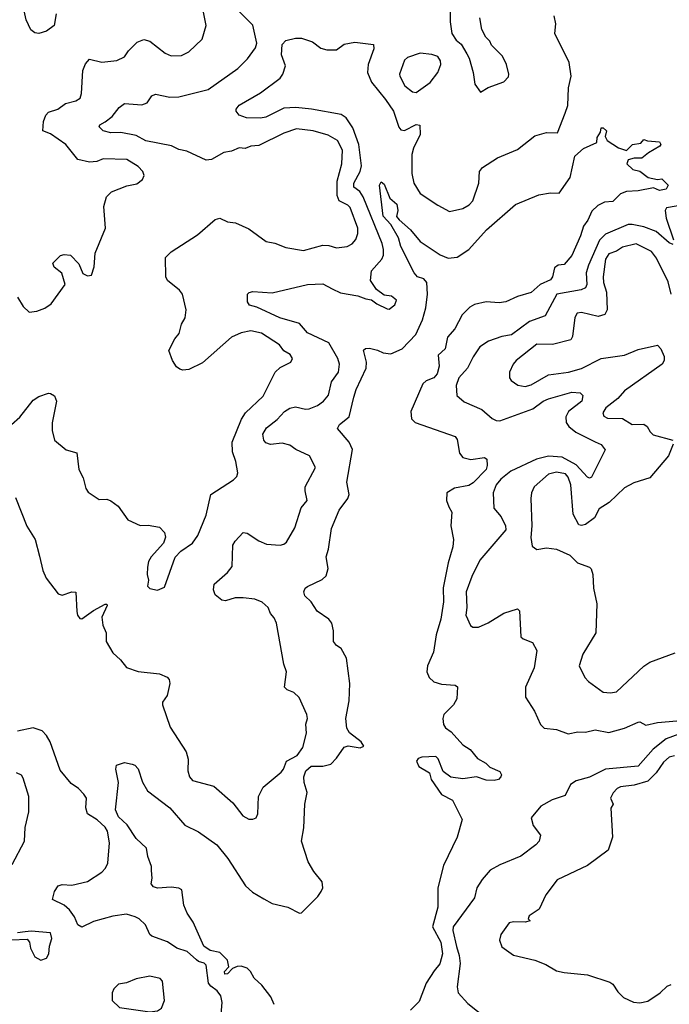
# Model space of a CAD drawing. Extents: x 1493970 to 1595317, y 729910 to 844791.
# Tile 255 of 256: x 1560486 to 1563826, y 785896 to 790956. Entities that reach past the tile are written whole.
import ezdxf

# ---------------------------------------------------------------- set-up
doc = ezdxf.new("R2010")
doc.units = 0

msp = doc.modelspace()

# ---------------------------------------------------------------- linework, layer by layer
at = {"layer": '0CON10XD'}
for points in [[(1560673.7, 790985), (1560663.8, 790925), (1560625, 790897.3), (1560585, 790884), (1560565, 790888.2), (1560543.1, 790903.1), (1560518.8, 790955), (1560489.3, 791095)], [(1562697.7, 791067.7), (1562698.8, 790945), (1562707.5, 790885), (1562730.7, 790850.7), (1562755, 790830), (1562785, 790780), (1562797, 790757), (1562816.7, 790685), (1562826.7, 790625), (1562855, 790582.5), (1562895, 790606.7), (1562975, 790636.7), (1562998.3, 790661.7), (1563001.2, 790675), (1562988.8, 790725), (1562968.3, 790768.3), (1562912.5, 790825), (1562902.5, 790845), (1562882.5, 790865), (1562862.5, 790905), (1562852.5, 790965)], [(1560445, 788876.1), (1560486.8, 788913.2), (1560555, 789000.6), (1560585, 789019.4), (1560635, 789035.8), (1560645, 789034.2), (1560665, 789023.3), (1560675.7, 788995.7), (1560653.2, 788883.2), (1560652.9, 788845), (1560665.7, 788795.7), (1560725, 788745.8), (1560780.5, 788730.5), (1560791.2, 788645), (1560812.1, 788602.1), (1560825.8, 788545.8), (1560838.3, 788528.3), (1560895, 788490), (1560935, 788492.5), (1560955, 788483.3), (1560992.5, 788455), (1561042.5, 788385), (1561105, 788356.2), (1561147.3, 788357.3), (1561205, 788347.5), (1561230.7, 788320.7), (1561236.4, 788296.4), (1561226.2, 788265), (1561162.5, 788195), (1561149.1, 788170.9), (1561142.9, 788142.9), (1561142, 788105), (1561148.8, 788075), (1561144.1, 788044.1), (1561155, 788032.5), (1561195, 788023.3), (1561230.7, 788039.3), (1561285, 788193.3), (1561315, 788223.8), (1561374, 788265), (1561402.9, 788305), (1561445, 788410), (1561468.1, 788515), (1561585, 788590.8), (1561602.1, 788607.9), (1561607, 788627), (1561596.9, 788685), (1561580, 788735), (1561578.7, 788785), (1561627.3, 788902.7), (1561647.5, 788935), (1561738.7, 789021.3), (1561799.5, 789145), (1561825, 789168.9), (1561880, 789195), (1561888, 789215), (1561876.2, 789235), (1561845, 789254), (1561822, 789285), (1561730, 789345), (1561675, 789356.8), (1561625, 789347.3), (1561575, 789323.8), (1561426.9, 789193.1), (1561355, 789158.6), (1561325.7, 789154.3), (1561309.1, 789159.1), (1561292.5, 789172.5), (1561272, 789205), (1561253.8, 789255), (1561284.3, 789315), (1561306.3, 789343.7), (1561318.9, 789391.1), (1561336.5, 789423.5), (1561342, 789465), (1561322.9, 789545), (1561307.5, 789565), (1561246.2, 789615), (1561237.5, 789635), (1561236.2, 789733.8), (1561265, 789762), (1561400.6, 789849.4), (1561491.3, 789928.7), (1561515, 789935.7), (1561555, 789916), (1561595, 789912), (1561665, 789881.2), (1561753.3, 789815), (1561797.8, 789807.8), (1561854.5, 789784.5), (1561945, 789770), (1562045, 789797.3), (1562075, 789795.5), (1562115, 789783.3), (1562170.3, 789789.7), (1562195.4, 789804.6), (1562214.6, 789825.4), (1562225, 789857.5), (1562224.6, 789885), (1562185, 789990.5), (1562173, 790003), (1562127.9, 790025), (1562118.1, 790051.9), (1562118.4, 790125), (1562142.6, 790215), (1562145.2, 790285), (1562119.6, 790335), (1562072.4, 790362.4), (1561995, 790385.3), (1561910, 790395), (1561845, 790373.3), (1561715, 790308.4), (1561675, 790306.1), (1561646.1, 790293.9), (1561615, 790297.5), (1561575, 790280.7), (1561535, 790273.3), (1561472.6, 790237.4), (1561445, 790233.3), (1561345, 790280.7), (1561305, 790287.8), (1561266.9, 790306.9), (1561135, 790333.8), (1561085, 790360.9), (1561006.1, 790376.1), (1560955, 790374.7), (1560916, 790385), (1560894.2, 790405), (1560897.5, 790415), (1560925, 790430), (1560961.4, 790458.6), (1560998, 790505), (1561024.6, 790525.4), (1561115, 790517.3), (1561142.3, 790527.7), (1561166.4, 790563.6), (1561185, 790572.9), (1561257.6, 790557.6), (1561305, 790558.9), (1561455, 790597.3), (1561608, 790705), (1561658, 790755), (1561698.3, 790811.7), (1561705.6, 790835), (1561685, 790928), (1561616.5, 790996.5)], [(1560475, 789530), (1560505, 789482.5), (1560535, 789452.5), (1560575, 789457.5), (1560615, 789473.3), (1560647.5, 789495), (1560720, 789595), (1560703.3, 789653.3), (1560664.1, 789684.1), (1560657.5, 789705), (1560696.4, 789743.6), (1560715, 789748.8), (1560747.5, 789745), (1560790.7, 789700.7), (1560811.7, 789651.7), (1560835, 789640), (1560855, 789642.5), (1560870, 789685), (1560874, 789755), (1560928, 789885), (1560918.6, 789995), (1560932.5, 790045), (1560958.3, 790071.7), (1561037.7, 790102.3), (1561087.7, 790112.3), (1561117.5, 790135), (1561126.7, 790155), (1561118.8, 790175), (1561095, 790202), (1561036.6, 790236.6), (1560915, 790240), (1560882.3, 790227.7), (1560845, 790222.9), (1560785, 790237.8), (1560723.1, 790315), (1560645, 790368.8), (1560605.6, 790385), (1560608.3, 790431.7), (1560620.6, 790465), (1560635, 790480), (1560682, 790495), (1560722, 790525), (1560775, 790538.5), (1560797.1, 790552.9), (1560804.4, 790575.6), (1560810.5, 790695), (1560825, 790728.8), (1560845, 790752), (1560908, 790738), (1560985, 790745.6), (1561024.5, 790765.5), (1561045, 790795.7), (1561090.2, 790839.8), (1561125, 790853.6), (1561155.3, 790845.3), (1561235, 790782.9), (1561265, 790770), (1561318.7, 790771.3), (1561355, 790790), (1561424.3, 790855), (1561445.6, 790925), (1561431.5, 790995)], [(1562366, 790545), (1562407.3, 790485), (1562435, 790404), (1562445, 790390), (1562465, 790386.8), (1562525, 790416.5), (1562544.1, 790414.1), (1562545.3, 790365), (1562511.3, 790295), (1562502, 790262), (1562502.1, 790165), (1562511.8, 790115), (1562545, 790062.9), (1562635, 790001.9), (1562695, 789970), (1562765, 789985.6), (1562796.6, 790003.4), (1562815, 790024.3), (1562847.2, 790115), (1562850.4, 790175), (1562865, 790195.6), (1562942.5, 790245), (1563045, 790288.6), (1563135, 790359.4), (1563195, 790375.6), (1563251.2, 790375), (1563290.6, 790475), (1563304.4, 790515), (1563307.5, 790605), (1563320.4, 790665), (1563310.3, 790735), (1563237.1, 790885), (1563241.9, 790935), (1563234.5, 790975)], [(1560465, 788500), (1560523, 788353), (1560565.8, 788285), (1560588.1, 788198.1), (1560604.5, 788124.5), (1560623.3, 788085), (1560684, 788005), (1560705, 787998.6), (1560755, 788015.6), (1560775, 788013.3), (1560780.8, 787915), (1560784.2, 787895), (1560795, 787878.8), (1560805, 787876), (1560865, 787918.9), (1560925, 787952.9), (1560935, 787952.5), (1560936.4, 787945), (1560907.8, 787885), (1560914.4, 787845), (1560930.6, 787805), (1560931.1, 787761.1), (1560965, 787702), (1561005.4, 787665.4), (1561035, 787626.2), (1561095, 787605.6), (1561205, 787594.4), (1561245, 787576.9), (1561255.5, 787565.5), (1561258.6, 787545), (1561245, 787482.5), (1561220.9, 787449.1), (1561220, 787435), (1561260.7, 787320.7), (1561342.6, 787192.6), (1561352.7, 787155), (1561351.5, 787095), (1561359.4, 787065), (1561375, 787045.8), (1561485, 787017.1), (1561581.7, 786931.7), (1561633.8, 786865), (1561665, 786846.7), (1561685, 786846.7), (1561702.5, 786855), (1561711.2, 786875), (1561714.1, 786964.1), (1561737.4, 787012.6), (1561830.6, 787089.4), (1561843.3, 787105), (1561857.9, 787145), (1561912, 787175), (1561941.9, 787215), (1561960.6, 787289.4), (1561956.9, 787335), (1561965.5, 787364.5), (1561962.5, 787385), (1561922.4, 787472.4), (1561895, 787497.5), (1561861.7, 787511.7), (1561848, 787525), (1561858.1, 787605), (1561844.6, 787644.6), (1561806.7, 787855), (1561795, 787881.2), (1561775, 787903.8), (1561764.4, 787935), (1561732, 787962), (1561695, 787977.2), (1561635, 787985.3), (1561594.7, 787985.3), (1561545, 787968.9), (1561525, 787972.9), (1561490.8, 788000.8), (1561482.7, 788025), (1561485.5, 788054.5), (1561555, 788115.6), (1561578.9, 788145), (1561582.7, 788255), (1561594.1, 788275.9), (1561635, 788320), (1561655, 788317.5), (1561715, 788276.9), (1561755, 788260.7), (1561825, 788255.6), (1561845, 788260), (1561858.6, 788271.4), (1561900, 788345), (1561932.9, 788447.1), (1561964.5, 788485), (1561953.1, 788535), (1561954.6, 788555.4), (1562007.8, 788655), (1561975.6, 788715), (1561906.6, 788746.6), (1561875, 788768.6), (1561835, 788779.3), (1561775, 788772.5), (1561751.5, 788781.5), (1561740.6, 788795), (1561736.4, 788825), (1561755, 788858.1), (1561809.1, 788900.9), (1561847.6, 788942.4), (1561875, 788959.2), (1561903.4, 788966.6), (1561955, 788953.6), (1561975, 788955.5), (1562016.8, 788973.2), (1562048.6, 788995), (1562074.6, 789025.4), (1562089.1, 789095), (1562125.3, 789144.7), (1562130.8, 789185), (1562121.5, 789215), (1562074.7, 789294.7), (1561965, 789346.1), (1561924.7, 789394.7), (1561824, 789424), (1561705, 789478.9), (1561667.9, 789487.9), (1561657.1, 789505), (1561658, 789545), (1561665.8, 789554.2), (1561685, 789558.6), (1561785, 789552.5), (1561965, 789595.3), (1562045, 789598.8), (1562091.8, 789571.8), (1562135, 789552.7), (1562225, 789536.7), (1562265, 789520.8), (1562295, 789516.7), (1562322.5, 789495), (1562375, 789470), (1562385, 789468.8), (1562415, 789490), (1562423.3, 789515), (1562397.5, 789535), (1562360.5, 789540.5), (1562319.7, 789569.7), (1562290, 789615), (1562295.4, 789665), (1562347.7, 789725), (1562355.9, 789745), (1562356.7, 789775), (1562350.2, 789805), (1562252, 790045), (1562235, 790072.5), (1562203.4, 790095), (1562204.4, 790115), (1562236.2, 790175), (1562242.9, 790205), (1562230, 790315), (1562199.6, 790399.6), (1562165, 790450.4), (1562139.1, 790469.1), (1561986.7, 790495), (1561905.9, 790504.1), (1561845, 790500.6), (1561752.5, 790455), (1561725, 790449.3), (1561651.8, 790451.8), (1561615.4, 790465.4), (1561598.6, 790485), (1561599.4, 790495), (1561615, 790515.6), (1561725, 790579.2), (1561826, 790655), (1561839.7, 790675), (1561851.9, 790718.1), (1561832.7, 790775), (1561835, 790828.8), (1561855, 790848.6), (1561905, 790861.4), (1561935, 790860), (1561992.1, 790842.1), (1562035, 790810), (1562065, 790800), (1562115, 790800), (1562155, 790830), (1562209.3, 790840.7), (1562305, 790828.1), (1562307.5, 790805), (1562277.2, 790725), (1562274.6, 790685), (1562294.6, 790635), (1562366, 790545)], [(1562525, 790581.9), (1562597.1, 790632.9), (1562636, 790685), (1562651.2, 790725), (1562650, 790745), (1562636.1, 790766.1), (1562605, 790777.5), (1562545, 790784.4), (1562479.5, 790760.5), (1562465, 790747.1), (1562439.4, 790675), (1562440.6, 790665), (1562465.7, 790615), (1562505, 790584.3), (1562525, 790581.9)], [(1561794.3, 785895), (1561777.9, 785935), (1561730.5, 785995), (1561690.9, 786030.9), (1561672.6, 786065), (1561655, 786081.3), (1561625, 786091.9), (1561605, 786089.6), (1561580.4, 786079.6), (1561555, 786052.3), (1561541.4, 786051.4), (1561540, 786065), (1561562.2, 786087.8), (1561555, 786123.4), (1561515, 786162.6), (1561465, 786172.5), (1561432.3, 786195), (1561378.1, 786318.1), (1561347.9, 786365), (1561330.6, 786405), (1561320, 786485), (1561305, 786493.1), (1561265, 786497.8), (1561195, 786492.5), (1561175, 786500), (1561162.5, 786515), (1561168, 786545), (1561163.9, 786583.9), (1561164.3, 786605), (1561144.4, 786655), (1561138.6, 786698.6), (1561085, 786748.1), (1561038.1, 786818.1), (1560995, 786859.6), (1560979.2, 786895), (1560993.9, 787035), (1560981.4, 787105), (1560984, 787125), (1561025, 787138), (1561065, 787130), (1561078.8, 787125), (1561095, 787106.7), (1561117.8, 787037.8), (1561143.3, 786993.3), (1561258, 786905), (1561335.9, 786815.9), (1561405, 786782), (1561500, 786715), (1561555.7, 786645), (1561647.8, 786505), (1561683.1, 786473.1), (1561741.7, 786438.3), (1561785, 786414.6), (1561865.5, 786395.5), (1561925, 786364), (1561935, 786366.2), (1562019.7, 786450.3), (1562036.9, 786475), (1562044.3, 786495), (1562041.9, 786525), (1561997.9, 786577.9), (1561968.5, 786628.5), (1561935.3, 786735), (1561947.1, 786802.9), (1561952.6, 786925), (1561964.4, 786985), (1561948.8, 787035), (1561947.1, 787065), (1561956.7, 787095), (1561985, 787119.6), (1562045, 787119.2), (1562085, 787130), (1562115, 787161.1), (1562155, 787217.5), (1562175, 787223.6), (1562236.2, 787213.8), (1562255, 787222.5), (1562241.9, 787245), (1562181, 787291), (1562168.1, 787315), (1562162.2, 787365), (1562180, 787455), (1562183.3, 787545), (1562167.1, 787675), (1562138.8, 787725), (1562115, 787740), (1562100.3, 787760.3), (1562100, 787815), (1562091.5, 787855), (1562075, 787875.6), (1562015.6, 787915.6), (1561985, 787963.8), (1561952, 787995), (1561946.2, 788015), (1561953.3, 788035), (1561965, 788043.8), (1562041.2, 788078.8), (1562061.7, 788098.3), (1562071.4, 788135), (1562062.2, 788195), (1562074.4, 788235), (1562088.9, 788341.1), (1562129.2, 788435), (1562172.9, 788495), (1562180.6, 788515), (1562168.3, 788578.3), (1562196.4, 788746.4), (1562180.8, 788785), (1562120, 788855), (1562130, 788875), (1562180, 788915), (1562204.8, 789015.2), (1562216.3, 789055), (1562266.9, 789165), (1562268.5, 789195), (1562253.3, 789256.7), (1562264, 789266), (1562285, 789267.5), (1562325, 789258.1), (1562355, 789243.1), (1562395, 789238.9), (1562452.5, 789265), (1562522.9, 789337.1), (1562556.6, 789413.4), (1562574.7, 789475), (1562583.2, 789545), (1562580, 789605), (1562564.1, 789624.1), (1562532.1, 789635), (1562514.2, 789655), (1562445, 789790.8), (1562433.2, 789835), (1562393.6, 789903.6), (1562355, 789946), (1562336.7, 790105), (1562345, 790122.5), (1562360.7, 790110.7), (1562389.3, 790039.3), (1562425, 790007.5), (1562430.8, 789975), (1562423.8, 789945), (1562436.4, 789926.4), (1562495, 789875.7), (1562545.5, 789815.5), (1562647.2, 789747.2), (1562689.3, 789729.3), (1562735.3, 789734.7), (1562796, 789774), (1562886, 789875), (1563035, 790006.2), (1563154.4, 790055.6), (1563215, 790066.2), (1563260, 790065), (1563315.7, 790145), (1563340.8, 790255), (1563385, 790293.8), (1563452.5, 790325), (1563455, 790350), (1563471.7, 790378.3), (1563475, 790400), (1563485, 790400), (1563502.5, 790385), (1563496.2, 790355), (1563506.2, 790335), (1563565, 790297.1), (1563605, 790283.3), (1563636.4, 790313.6), (1563678.6, 790321.4), (1563695, 790340), (1563713.9, 790333.9), (1563775, 790327.5), (1563782.5, 790315), (1563777.5, 790305), (1563717.9, 790272.1), (1563685, 790243.8), (1563645, 790243.8), (1563614.3, 790235.7), (1563606.7, 790215), (1563637.5, 790185), (1563675, 790176.7), (1563717.5, 790145), (1563765, 790133.8), (1563787, 790137), (1563820, 790105), (1563808.8, 790085), (1563775, 790077.1), (1563745, 790091.2), (1563665, 790075.8), (1563605, 790072.5), (1563575, 790060), (1563535, 790020.5), (1563492.7, 790017.3), (1563458.8, 790001.2), (1563427.8, 789972.2), (1563406.1, 789925), (1563384.1, 789895), (1563369.2, 789845), (1563325, 789744.5), (1563285, 789696.9), (1563255, 789693.6), (1563235, 789681.1), (1563225.5, 789635), (1563215, 789618.8), (1563161.5, 789595), (1563115, 789553.1), (1563045, 789533.3), (1562984.6, 789505.4), (1562950.4, 789500.4)], [(1564057.6, 790032.4), (1563811.7, 789988.3), (1563804.7, 789975), (1563809.2, 789935), (1563846.9, 789825)], [(1563845, 789801.2), (1563825, 789808.9), (1563757.5, 789867.5), (1563695, 789891.6), (1563635, 789902.7), (1563615, 789902.3), (1563497, 789853), (1563467.3, 789822.7), (1563411, 789695), (1563398.6, 789655), (1563402.1, 789595), (1563395, 789577.3), (1563372.2, 789567.8), (1563248.1, 789545), (1563186.9, 789433.1), (1563107.3, 789405), (1563015, 789336.1), (1562965, 789327.2), (1562896, 789304), (1562852.2, 789275), (1562817.1, 789222.9), (1562788.2, 789165), (1562743.5, 789115), (1562730, 789075), (1562734.2, 789025), (1562771.4, 788991.4), (1562862.4, 788952.4), (1562915, 788905.7), (1562935, 788895.6), (1562954.5, 788894.5), (1563125, 788955.3), (1563176.5, 788995), (1563205, 789007.8), (1563325, 789040.9), (1563368.3, 789038.3), (1563381.4, 789025), (1563375.5, 788995), (1563307.6, 788942.4), (1563294, 788915), (1563295.3, 788885.3), (1563309.1, 788865), (1563345.3, 788835.3), (1563445, 788786.5), (1563475, 788772.9), (1563495.7, 788745), (1563425, 788604), (1563415, 788600), (1563405, 788605.6), (1563347.5, 788667.5), (1563275, 788707.9), (1563205, 788713.5), (1563142.8, 788697.2), (1563011.8, 788635), (1562960, 788595), (1562935.5, 788565), (1562920, 788525), (1562924.2, 788445), (1562961.1, 788401.1), (1562982.9, 788355), (1562984.6, 788335), (1562852.3, 788177.7), (1562810.9, 788095), (1562782.1, 788015), (1562785.5, 787935), (1562780, 787895), (1562803.4, 787843.4), (1562815, 787834), (1562845, 787834.4), (1562893.9, 787856.1)], [(1563835.8, 789545), (1563819, 789609), (1563760.7, 789730.7), (1563735, 789764.6), (1563655, 789804.1), (1563585, 789786.3), (1563555, 789765.3), (1563515, 789753.2), (1563497.8, 789725), (1563485.2, 789635), (1563487.7, 789605), (1563503.3, 789555), (1563506, 789465), (1563495, 789440), (1563459.3, 789430.7), (1563375, 789450.3), (1563352, 789448), (1563339.5, 789425), (1563327.8, 789327.8), (1563318.8, 789311.2), (1563225, 789286.4), (1563145, 789288.9), (1563038.9, 789205), (1563022.5, 789185), (1563004.5, 789145), (1563004.4, 789115), (1563012.3, 789102.3), (1563046.8, 789076.8), (1563085, 789070.5), (1563115, 789080), (1563205, 789130), (1563306.7, 789145), (1563375, 789163.2), (1563475, 789214.5), (1563595, 789231.3), (1563665, 789260.8), (1563765, 789282.9), (1563782.2, 789265), (1563798.5, 789225), (1563799.5, 789205), (1563788.6, 789185), (1563595, 789047.6), (1563560.9, 789009.1), (1563499.5, 788960.5), (1563484.6, 788935), (1563489.1, 788919.1), (1563508.1, 788908.1), (1563585, 788905.4), (1563635, 788874.6), (1563695, 788876.5), (1563712.7, 788865), (1563727.2, 788837.2), (1563743.1, 788823.1), (1563844.3, 788794.3)], [(1562950.4, 789500.4), (1562885, 789505.6), (1562825, 789491.8), (1562800.8, 789479.2), (1562760.6, 789439.4), (1562723.1, 789366.9), (1562685.7, 789325), (1562672.9, 789265), (1562637.9, 789232.1), (1562642.4, 789175), (1562632.4, 789135), (1562615.6, 789115), (1562575, 789100), (1562558.8, 789085), (1562497.8, 788942.2), (1562500.9, 788905), (1562520, 788885), (1562725, 788813.8), (1562735, 788797.5), (1562747.9, 788727.9), (1562765, 788706.5), (1562805, 788695.5), (1562875, 788706.7), (1562887, 788697), (1562890, 788665), (1562884, 788645), (1562817.3, 788575), (1562795, 788562.6), (1562722.3, 788547.7), (1562681.5, 788525), (1562679.6, 788485), (1562693.1, 788453.1), (1562707.7, 788425), (1562702.1, 788355), (1562715.6, 788285), (1562713.6, 788246.4), (1562688.8, 788165), (1562663.3, 788036.7), (1562664.7, 787965), (1562650.7, 787875), (1562627.5, 787795), (1562613.2, 787705), (1562582.3, 787635), (1562579.1, 787605), (1562591.1, 787575), (1562615, 787553.8), (1562655, 787541.5), (1562725, 787536), (1562737.6, 787527.6), (1562734, 787465), (1562716, 787435), (1562666.2, 787385), (1562661.2, 787365), (1562664.1, 787334.1), (1562675, 787316.7), (1562705, 787296), (1562765, 787230), (1562802, 787205), (1562839.7, 787159.7), (1562882.5, 787135), (1562902.5, 787115), (1562955, 787092.5), (1562963.3, 787075), (1562960, 787065), (1562948.3, 787051.7), (1562925, 787046.7), (1562885, 787047.5), (1562835, 787064.4), (1562765, 787054.2), (1562702.7, 787062.7), (1562662.8, 787092.8), (1562637.2, 787157.2), (1562625, 787168.8), (1562553.2, 787166.8), (1562535, 787158.9), (1562526.5, 787145), (1562538.3, 787118.3), (1562593.8, 787085), (1562601.7, 787051.7), (1562654.3, 786975), (1562711.4, 786945), (1562760.8, 786845), (1562735.7, 786755), (1562665, 786608.8), (1562636, 786494), (1562635.7, 786395), (1562608.9, 786295), (1562650.8, 786215), (1562659.6, 786155), (1562646.1, 786103.9), (1562617.5, 786067.5), (1562575.8, 786005), (1562539.2, 785910.8), (1562495, 785866.4)], [(1563845.7, 788775), (1563821.1, 788715), (1563725, 788601.9), (1563643.3, 788575), (1563595, 788549.4), (1563517.1, 788475), (1563465, 788441.9), (1563440.6, 788395), (1563395, 788361.1), (1563375, 788355.6), (1563360.4, 788360.4), (1563331.5, 788415), (1563319.5, 788565), (1563305, 788604.3), (1563291.5, 788621.5), (1563245, 788630.6), (1563205, 788620), (1563130.9, 788555), (1563117.3, 788525), (1563114.5, 788495), (1563118.8, 788355), (1563113.5, 788295), (1563120, 788250), (1563143.9, 788233.9), (1563195, 788241.4), (1563245, 788234), (1563315, 788203.3), (1563353.9, 788163.9), (1563415, 788142.5), (1563423.6, 788133.6), (1563432, 788105), (1563436.2, 788035), (1563453.9, 787953.9), (1563448.1, 787805), (1563381.2, 787695), (1563362.5, 787635), (1563391.2, 787575), (1563410, 787555), (1563485, 787499.2), (1563524.1, 787495.9), (1563555, 787502), (1563695, 787633.5), (1563725, 787653.5), (1563855, 787702.2)], [(1562893.9, 787856.1), (1562975, 787905.6), (1563045, 787927.5), (1563055, 787917.5), (1563062, 787785), (1563075, 787774), (1563123.3, 787755), (1563144.4, 787714.4), (1563130.9, 787625), (1563085.8, 787525), (1563086, 787475), (1563132.4, 787402.4), (1563163, 787333), (1563182.5, 787315), (1563245, 787308.1), (1563305, 787285.5), (1563355, 787295.4), (1563395, 787294.6), (1563445, 787306), (1563515, 787293.6), (1563595, 787314.5), (1563665, 787345.6), (1563675, 787346.9), (1563705, 787330.6), (1563765, 787344.5), (1563865, 787353.3)], [(1561521.9, 785845), (1561527.8, 785905), (1561519.7, 785939.7), (1561501.4, 785965), (1561468.7, 785988.7), (1561457.3, 786005), (1561445, 786096.7), (1561435, 786108), (1561405, 786115.8), (1561394.6, 786124.6), (1561346.8, 786166.8), (1561293.9, 786183.9), (1561246.7, 786216.7), (1561166, 786246), (1561155.4, 786255.4), (1561133.3, 786305), (1561100.6, 786335), (1561080.8, 786345), (1561035, 786359.1), (1560965, 786348.7), (1560865, 786321.2), (1560805, 786292.1), (1560785.5, 786305), (1560768.9, 786345), (1560741.7, 786381.7), (1560714.7, 786404.7), (1560654.5, 786434.5), (1560664.5, 786475), (1560685, 786504.3), (1560705, 786511.4), (1560755, 786508.9), (1560835, 786526.8), (1560909.1, 786575), (1560927.5, 786595), (1560939.2, 786620.8), (1560948.5, 786725), (1560938.2, 786785), (1560925, 786806.9), (1560884.7, 786844.7), (1560834.2, 786875), (1560825.6, 786905.6), (1560829.4, 786955), (1560815.6, 786975.6), (1560788, 787005), (1560751.1, 787031.1), (1560695, 787099.2), (1560642.4, 787245), (1560625, 787277.1), (1560601.1, 787301.1), (1560555, 787316.9), (1560475, 787299.5)], [(1563875, 787284.3), (1563809.6, 787260.4), (1563742.6, 787207.4), (1563665, 787120.4), (1563498, 787105), (1563416.2, 787063.8), (1563347.1, 787045), (1563318.2, 787025), (1563290.6, 786969.4), (1563223, 786947), (1563166, 786915), (1563116.2, 786855), (1563126.2, 786815), (1563163.3, 786765), (1563156.2, 786735), (1563140, 786715), (1563063.2, 786656.8), (1562955, 786612.5), (1562905.4, 786584.6), (1562863.4, 786536.6), (1562836.4, 786495), (1562825, 786442.9), (1562714.5, 786295), (1562713.3, 786275), (1562732.4, 786192.4), (1562746.2, 786146.2), (1562750, 786105), (1562735.7, 785985), (1562740.8, 785955), (1562789.7, 785899.7), (1562979.7, 785749.7)], [(1563853, 787173), (1563825, 787165.3), (1563795, 787140.8), (1563757.9, 787085), (1563715, 787042), (1563645, 787021.6), (1563575, 787013.8), (1563557.1, 787005), (1563536.9, 786983.1), (1563524.2, 786955), (1563537.1, 786925), (1563525.9, 786904.1), (1563533.8, 786755), (1563511.6, 786688.4), (1563405, 786609.1), (1563250, 786535), (1563191.7, 786458.3), (1563156.7, 786385), (1563105, 786350), (1563100, 786335), (1563110, 786325), (1563085, 786317.5), (1563025, 786320), (1563002.5, 786315), (1562960, 786255), (1562952.5, 786225), (1562965, 786191.2), (1563025, 786148.8), (1563135, 786123.3), (1563190.7, 786100.7), (1563245, 786068.8), (1563285, 786058.8), (1563405, 786047.5), (1563519.5, 786009.5), (1563535, 786000), (1563560.9, 785960.9), (1563590.7, 785930.7), (1563642.3, 785907.7), (1563675, 785903.3), (1563715, 785912.9), (1563778.1, 785955), (1563815, 785990), (1563835, 785997.1)], [(1560447.1, 786615), (1560511.1, 786735), (1560514.4, 786805), (1560534.2, 786885), (1560534.2, 786964.2), (1560505, 787057.5), (1560495, 787073.3), (1560470, 787085)], [(1560445, 786226.7), (1560525, 786230), (1560537.5, 786215), (1560542.5, 786185), (1560565, 786140), (1560595, 786122.5), (1560625, 786132.5), (1560636, 786155), (1560639.2, 786195), (1560652, 786235), (1560645, 786263.3), (1560545, 786272), (1560515, 786268), (1560475, 786263.3)], [(1561155, 785857.5), (1561195, 785862), (1561215, 785876.2), (1561230.5, 785915), (1561220, 786015), (1561208, 786028), (1561155, 786040), (1561085, 786027.5), (1561035, 786006), (1560995, 785998.8), (1560970, 785975), (1560962.5, 785955), (1560962.5, 785915), (1560998.8, 785878.8), (1561155, 785857.5)]]:
    msp.add_lwpolyline(points, dxfattribs=at)

doc.saveas('drawing.dxf')
